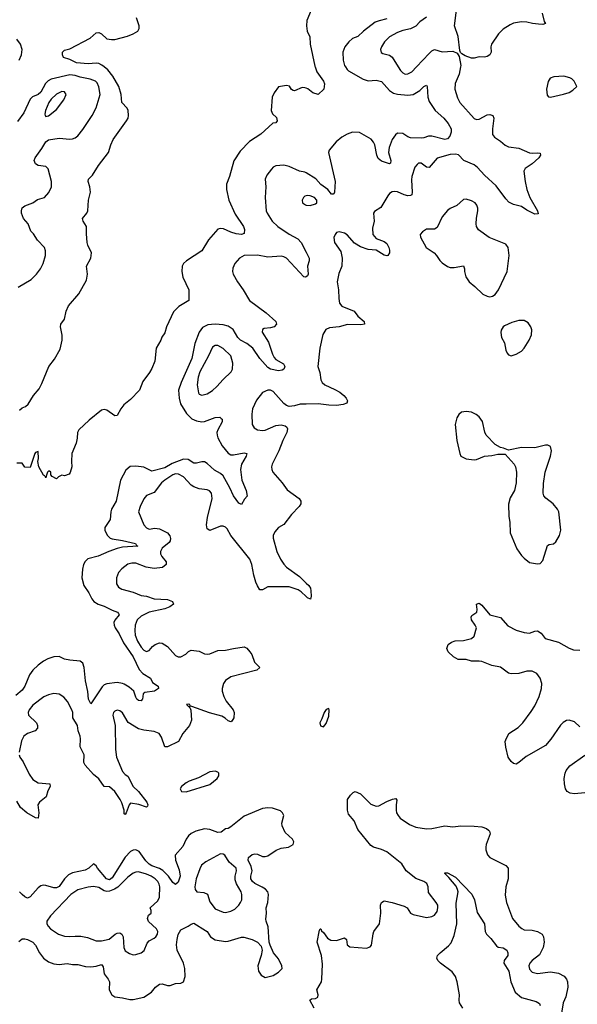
# Model space of a CAD drawing. Header units: inches. Extents: x 1603819 to 1745079, y 385938 to 533966.
# Tile 22 of 256: x 1617831 to 1622052, y 402899 to 410357. Entities that reach past the tile are written whole.
import ezdxf

# ---------------------------------------------------------------- set-up
doc = ezdxf.new("R2010")
doc.units = ezdxf.units.IN
doc.header["$MEASUREMENT"] = 0
for name, color, linetype in [('B6410', 7, 'Continuous'), ('B6411', 7, 'Continuous'), ('B6420', 7, 'Continuous'), ('B6421', 7, 'Continuous')]:
    doc.layers.add(name, color=color, linetype=linetype)

msp = doc.modelspace()

# ---------------------------------------------------------------- linework, layer by layer
at = {"layer": 'B6410', "color": 5}
for points, elevation in [([(1617819.3, 408330), (1617918, 408390), (1617957.6, 408430), (1617987.6, 408470), (1618009.8, 408510.2), (1618027.2, 408570), (1618027.1, 408607.1), (1618017.6, 408630), (1617966.2, 408686.2), (1617935.1, 408735), (1617915.4, 408755.4), (1617895.1, 408810), (1617859.7, 408850), (1617844.7, 408890), (1617844.2, 408910), (1617850, 408930.4), (1617870, 408946.4), (1617930, 408970.3), (1617965.1, 408994.9), (1618017.6, 409010), (1618051.3, 409048.7), (1618070.8, 409090), (1618070.8, 409130), (1618046.4, 409226.4), (1618030, 409244), (1617970, 409253.3), (1617950, 409266), (1617941.8, 409290), (1617947.1, 409310), (1617998.7, 409381.3), (1618027.7, 409432.3), (1618050, 409447.8), (1618130, 409459.6), (1618210, 409452.6), (1618230, 409454.9), (1618250, 409461.7), (1618270, 409476.5), (1618310, 409523.7), (1618378.9, 409630), (1618408.7, 409690), (1618439.4, 409790), (1618430, 409849.3), (1618417.4, 409877.5), (1618405.6, 409890), (1618365.4, 409905.4), (1618290, 409920.6), (1618250, 409933.8), (1618210, 409938.5), (1618070, 409905), (1618047, 409893), (1618026, 409874), (1617990, 409808.2), (1617970, 409789.9), (1617928, 409772), (1617910, 409753.7), (1617861.6, 409650), (1617815.5, 409584.5)], 360), ([(1617830, 407398), (1617850, 407418), (1617874, 407426), (1617894.6, 407445.4), (1617935.3, 407510), (1617978, 407562), (1617998.9, 407601.1), (1618051.6, 407730), (1618093.6, 407786.4), (1618138.3, 407861.7), (1618151.8, 407928.2), (1618153.3, 407966.7), (1618140.5, 408030), (1618143, 408050), (1618170.5, 408089.5), (1618183.9, 408150), (1618201.4, 408190), (1618279.1, 408280.9), (1618337.3, 408382.7), (1618345.1, 408430), (1618337.2, 408490), (1618369.7, 408550), (1618373.6, 408590), (1618346.6, 408650), (1618342.7, 408670), (1618335.5, 408735.5), (1618336, 408790), (1618312.7, 408830), (1618307, 408850), (1618338, 408890), (1618347, 408910), (1618351.8, 408990), (1618367, 409050), (1618362.9, 409090), (1618349.6, 409130), (1618352.5, 409147.5), (1618381.2, 409178.8), (1618427.9, 409252.1), (1618503.7, 409350), (1618521.6, 409410), (1618539.6, 409450), (1618639.7, 409590), (1618651.1, 409610), (1618653.7, 409630), (1618651, 409670), (1618645.3, 409685.3), (1618603.9, 409730), (1618600.3, 409790), (1618580.7, 409850), (1618536.1, 409930), (1618497.9, 409977.9), (1618469.2, 410000)], 340), ([(1620000, 409837), (1619990, 409841.6), (1619970, 409843.5), (1619910, 409818.4), (1619901, 409821), (1619887.7, 409827.7), (1619874.2, 409854.2), (1619850, 409859.3), (1619791, 409849), (1619757.3, 409802.7), (1619742, 409770), (1619734, 409670), (1619744.5, 409644.5), (1619775.9, 409615.9), (1619778.8, 409590), (1619770, 409575.3), (1619747.5, 409572.5), (1619656, 409490), (1619570, 409434), (1619499, 409361), (1619452.6, 409287.4), (1619420.2, 409170), (1619397.6, 409110), (1619396.9, 409070), (1619412.9, 408990), (1619463.2, 408883.2), (1619524.9, 408790), (1619533.4, 408766.6), (1619530, 408738), (1619510.6, 408729.4), (1619470, 408735.1), (1619430, 408746.4), (1619372.6, 408772.6), (1619350, 408775.8), (1619330, 408769.7), (1619260.9, 408690), (1619210, 408606.9), (1619093.4, 408530), (1619071.6, 408510), (1619060.9, 408490), (1619057.8, 408450), (1619067.1, 408407.1), (1619110.5, 408309.5), (1619111.3, 408230), (1619036.1, 408183.9), (1618995.3, 408144.7), (1618942, 408030), (1618930, 407985.2), (1618907, 407953), (1618900.5, 407930), (1618864.9, 407870), (1618852.7, 407770), (1618830, 407715.3), (1618814.6, 407685.4), (1618762.8, 407617.2), (1618738.8, 407550), (1618670, 407479), (1618619.8, 407440.2), (1618596, 407410), (1618570, 407358), (1618550, 407355.3), (1618490, 407399.5), (1618470, 407404.5), (1618450, 407399.5), (1618355.9, 407324.1), (1618278.8, 407250), (1618267.7, 407230), (1618267.1, 407187.1), (1618259.1, 407150), (1618224.9, 407070), (1618222, 407010), (1618226.8, 406970), (1618214, 406926), (1618205.4, 406914.6), (1618170, 406902), (1618150, 406908), (1618125.4, 406894.6), (1618110, 406878), (1618076.4, 406896.4), (1618066, 406910), (1618066, 406930), (1618056.4, 406936.4), (1618050, 406938), (1618042, 406930), (1618032.7, 406907.3), (1618030, 406886), (1618022, 406902), (1618010, 406906), (1617975.3, 406970), (1617968, 407010), (1617972.9, 407032.9), (1617970, 407086), (1617950, 407078), (1617946, 407070), (1617910, 406966), (1617870, 406968), (1617850, 406998), (1617810, 406998)], 340), ([(1620000, 409196.5), (1619990, 409202.6), (1619950, 409208.8), (1619870, 409245.6), (1619830, 409254.8), (1619770.2, 409249.8), (1619750, 409238.4), (1619735.9, 409224.1), (1619701.1, 409178.9), (1619690.3, 409150), (1619695.3, 409090), (1619690.3, 409010), (1619697.6, 408910), (1619703.1, 408890), (1619742, 408830), (1619784.6, 408790), (1619870, 408731.7), (1619936.6, 408696.6), (1619962.7, 408670), (1620000, 408595.3)], 360), ([(1620000, 409023), (1619990, 409019.6), (1619979.3, 409010), (1619968.7, 408990), (1619970.5, 408970), (1619993.4, 408953.4), (1620000, 408952.8)], 380), ([(1620000, 408410), (1619993.7, 408406.3), (1619982.6, 408410), (1619851.7, 408550), (1619830, 408561.4), (1619810, 408564.9), (1619710, 408558.5), (1619630, 408572.6), (1619530, 408571.6), (1619494.9, 408550), (1619458.7, 408510), (1619444.4, 408475.6), (1619442.6, 408450), (1619447, 408430), (1619478.9, 408370), (1619522.8, 408310), (1619570.2, 408230.2), (1619695.5, 408135.5), (1619770.4, 408070), (1619774.3, 408050), (1619757, 408030), (1619730, 408021.8), (1619682, 408018), (1619668.2, 408010), (1619667, 407990), (1619715.2, 407915.2), (1619744.3, 407824.3), (1619757.2, 407797.2), (1619770, 407782.6), (1619828.9, 407750), (1619838.9, 407730), (1619836.7, 407723.3), (1619830.4, 407710), (1619818.2, 407701.8), (1619790, 407696.8), (1619730, 407710.9), (1619710, 407722), (1619648.9, 407790), (1619594.6, 407870), (1619550, 407904), (1619501.5, 407930), (1619482.8, 407950), (1619446.3, 408010), (1619410, 408036.4), (1619370, 408046), (1619310, 408049.9), (1619255.4, 408044.6), (1619213.8, 408026.2), (1619188.9, 407991.1), (1619156.5, 407903.5), (1619134.1, 407790), (1619052.4, 407610), (1619031.9, 407550), (1619036.9, 407490), (1619047.7, 407447.7), (1619094.1, 407374.1), (1619134.6, 407334.6), (1619170, 407317.8), (1619210, 407310.2), (1619230, 407312.8), (1619310, 407343.6), (1619345.1, 407345.1), (1619357.1, 407337.1), (1619362.4, 407330), (1619362.6, 407310), (1619330, 407249.3), (1619324.2, 407230), (1619325.2, 407210), (1619330.2, 407190), (1619362.8, 407130), (1619410, 407073.8), (1619430, 407062), (1619450, 407059.7), (1619530, 407077.2), (1619551.2, 407071.2), (1619545.2, 407050), (1619510.9, 406990), (1619502.7, 406950), (1619513.1, 406870), (1619546.4, 406790), (1619552.7, 406747.3), (1619533.7, 406726.3), (1619510, 406685.2), (1619490, 406696), (1619448.4, 406750), (1619421.5, 406810), (1619370, 406901.7), (1619350, 406920.3), (1619305.2, 406945.2), (1619250, 406996.5), (1619230, 407006.8), (1619210, 407007.7), (1619170, 406997.1), (1619150, 406998.8), (1619106.6, 407026.7), (1619070, 407027.2), (1618985.3, 406994.7), (1618930, 406961.7), (1618830, 406936.4), (1618770, 406966.3), (1618710, 406974.8), (1618668.4, 406971.6), (1618634.2, 406945.8), (1618592.8, 406870), (1618562.4, 406710), (1618526.9, 406650), (1618520.8, 406630), (1618516, 406570), (1618475.3, 406510), (1618474.9, 406490), (1618493.4, 406453.4), (1618516.3, 406430), (1618530, 406424), (1618610, 406412.1), (1618706.8, 406390), (1618714.4, 406374.4), (1618724.7, 406370), (1618610, 406361), (1618568.1, 406351.9), (1618505.5, 406330), (1618425.4, 406294.6), (1618347.7, 406272.3), (1618326, 406254), (1618314.4, 406230), (1618305.9, 406194.2), (1618300.3, 406130), (1618315.3, 406070), (1618355.5, 406015.5), (1618377.4, 405970), (1618392.2, 405950), (1618424.9, 405930), (1618470, 405914.2), (1618530, 405883.2), (1618570.6, 405870), (1618578.9, 405858.9), (1618583.8, 405850), (1618551.3, 405808.7), (1618543.6, 405790), (1618544.9, 405770), (1618553.7, 405750), (1618584, 405704), (1618617.2, 405637.2), (1618690, 405531.5), (1618735.9, 405435.9), (1618764, 405404), (1618820.3, 405370), (1618836.7, 405336.7), (1618879.1, 405310), (1618880.5, 405290), (1618850.2, 405269.8), (1618779.3, 405260.7), (1618766.4, 405250), (1618760.3, 405210), (1618755.9, 405204.1), (1618750, 405198.7), (1618730, 405199.7), (1618717.6, 405210), (1618710, 405225.2), (1618696.2, 405270), (1618660.5, 405300.5), (1618623, 405323), (1618609.8, 405329.8), (1618570, 405335.6), (1618490, 405325.3), (1618470, 405319.1), (1618455.7, 405304.3), (1618370, 405176), (1618351.2, 405211.2), (1618347.3, 405267.3), (1618329.8, 405350), (1618319.5, 405450), (1618310, 405482), (1618290, 405497.2), (1618210, 405504.5), (1618170, 405514.5), (1618130, 405532.3), (1618090, 405531.8), (1618043.8, 405516.2), (1618010, 405497.6), (1617970, 405468), (1617930, 405429.7), (1617905.9, 405394.1), (1617870, 405309.6), (1617850, 405279.6), (1617800.9, 405239.1)], 360), ([(1620000, 407445.8), (1619955.1, 407444.9), (1619910, 407431.3), (1619870, 407427), (1619850, 407434), (1619830, 407449.5), (1619750, 407540.4), (1619730, 407550.8), (1619710, 407550.8), (1619670, 407532.8), (1619623.9, 407476.1), (1619594, 407410), (1619588.2, 407370), (1619591.5, 407290), (1619605.1, 407265.1), (1619630, 407250.3), (1619670, 407245.6), (1619690, 407248.5), (1619770, 407284), (1619810, 407288.9), (1619840.3, 407280.3), (1619852.4, 407270), (1619857.1, 407257.1), (1619853.6, 407230), (1619822, 407170), (1619793.2, 407090), (1619741.3, 406990), (1619736.4, 406970), (1619738.4, 406950), (1619746.7, 406930), (1619818.6, 406850), (1619855.9, 406795.9), (1619946.9, 406730), (1619959, 406710), (1619960.2, 406690), (1619946.2, 406670), (1619887.3, 406610), (1619830, 406532.8), (1619790, 406509.4), (1619761.3, 406478.7), (1619750.5, 406450), (1619750.4, 406430), (1619776.9, 406330), (1619805.8, 406270), (1619830, 406233.7), (1619850.3, 406210), (1619950, 406139.6), (1620000, 406090.1)], 380), ([(1620000, 405987.2), (1619962.8, 406022.8), (1619938.1, 406038.1), (1619870, 406061.6), (1619710, 406062.2), (1619670, 406038.4), (1619650, 406039.5), (1619630, 406067.6), (1619617.3, 406097.3), (1619602.8, 406150), (1619588.8, 406230), (1619573.1, 406270), (1619429.8, 406450), (1619401.7, 406501.7), (1619390, 406513.3), (1619370, 406519.8), (1619350, 406519.8), (1619270, 406487.1), (1619250, 406500.7), (1619245.9, 406530), (1619252.7, 406587.3), (1619289.1, 406730), (1619283.5, 406770), (1619268.4, 406788.4), (1619250, 406795.4), (1619190, 406804.1), (1619150, 406819.8), (1619130, 406831.7), (1619070, 406895), (1619033.4, 406913.4), (1619010, 406916.4), (1618990, 406910.4), (1618930.1, 406870), (1618905.5, 406850), (1618850, 406776.5), (1618790, 406753.6), (1618771.3, 406728.7), (1618742, 406670), (1618731.3, 406630), (1618770.3, 406530), (1618790, 406507.2), (1618810, 406498.9), (1618853.4, 406506.6), (1618890, 406501.2), (1618950, 406470.2), (1618967, 406447.1), (1618972.6, 406427.4), (1618970.2, 406410), (1618962.8, 406397.2), (1618910, 406353.3), (1618897.5, 406330), (1618897.8, 406310), (1618906.2, 406290), (1618939.1, 406250), (1618939.1, 406230), (1618912.2, 406207.8), (1618850, 406199.4), (1618789.5, 406209.5), (1618710, 406239.9), (1618679.7, 406240.3), (1618650, 406231.9), (1618603.1, 406196.9), (1618578.4, 406170), (1618563.2, 406130), (1618564, 406084), (1618578, 406058), (1618603.6, 406043.6), (1618690, 406021.7), (1618750, 405996.6), (1618790, 405990.1), (1618850, 405971.1), (1618950, 405965), (1618987.7, 405950), (1618994, 405930), (1618968.2, 405910), (1618930, 405894.2), (1618810.1, 405869.9), (1618750, 405838.5), (1618721.1, 405810), (1618704, 405770), (1618701.3, 405730), (1618704.9, 405695.1), (1618722.7, 405650), (1618750, 405603.8), (1618770, 405582), (1618790, 405572.4), (1618810, 405578.9), (1618837.2, 405610), (1618855.9, 405624.1), (1618890, 405635.8), (1618910, 405634), (1618950.5, 405610), (1619010, 405540.3), (1619030, 405531.6), (1619050, 405531.4), (1619087.8, 405550), (1619110, 405570.3), (1619130, 405581.3), (1619190, 405574), (1619230, 405554.7), (1619250, 405551), (1619270, 405553.2), (1619330, 405578.7), (1619390, 405581.1), (1619450, 405594.9), (1619530, 405606), (1619550, 405595.5), (1619573, 405570), (1619587.5, 405547.5), (1619608.8, 405490), (1619648, 405450), (1619624.9, 405430), (1619430, 405379.3), (1619388.6, 405351.4), (1619372.9, 405330), (1619363.6, 405290), (1619364.7, 405270), (1619376.1, 405230), (1619394.3, 405194.3), (1619446.5, 405130), (1619454.2, 405110), (1619452.2, 405070), (1619435.6, 405044.4), (1619430, 405039.7), (1619410, 405045.1), (1619387.2, 405067.2), (1619360.7, 405080.7), (1619266.5, 405106.5), (1619133.6, 405153.6), (1619120.4, 405160.4), (1619118, 405170), (1619110, 405173.2), (1619094, 405170), (1619110, 405154), (1619118, 405158), (1619114, 405150), (1619122, 405142), (1619126.4, 405126.4), (1619130.4, 405050.4), (1619124.9, 405030), (1619115.8, 405010), (1619067, 404950), (1619034, 404890), (1618950, 404849), (1618929.9, 404849.9), (1618903.8, 404923.8), (1618886, 404950), (1618850, 404965), (1618770, 404975.5), (1618730, 404985.8), (1618652.5, 405032.5), (1618610, 405107.6), (1618590, 405122.2), (1618570, 405128.3), (1618550, 405120.5), (1618540.3, 405110), (1618535.6, 405090), (1618552.8, 405010), (1618555.4, 404830), (1618563.5, 404770), (1618610, 404661.5), (1618630, 404639.7), (1618650, 404627), (1618690, 404549.1), (1618730, 404510.2), (1618792.5, 404430), (1618801.5, 404410), (1618799.4, 404400.6), (1618790, 404393.3), (1618732.7, 404412.7), (1618670, 404423), (1618660.3, 404410), (1618638, 404350), (1618630, 404336.9), (1618622.2, 404342.2), (1618622.4, 404370), (1618604.1, 404424.1), (1618591.3, 404451.3), (1618550, 404510.9), (1618510, 404546.4), (1618469.9, 404549.9), (1618430, 404606.6), (1618390, 404640.9), (1618325.5, 404710), (1618316.2, 404730), (1618318.7, 404790), (1618288.4, 404850), (1618292.4, 404910), (1618288.5, 404930), (1618274, 404970), (1618267.5, 405010), (1618234.1, 405070), (1618232.2, 405110), (1618225.7, 405130), (1618192.4, 405192.4), (1618164.3, 405224.3), (1618130, 405247.2), (1618090, 405252.7), (1618050, 405243.7), (1618012.6, 405227.4), (1617930, 405165.8), (1617902.2, 405130), (1617895.2, 405110), (1617897.8, 405090), (1617957.8, 405030), (1617966.7, 405010), (1617965.3, 404990), (1617949.3, 404970.7), (1617890, 404951.4), (1617863.5, 404930), (1617845.7, 404894.3), (1617826.8, 404810)], 380), ([(1617826.3, 404790), (1617831.9, 404771.9), (1617856.3, 404736.3), (1617901.6, 404641.6), (1617930, 404603.2), (1617970, 404576), (1618059.1, 404570), (1618062.4, 404550), (1618043.9, 404516.1), (1618032, 404470), (1617982, 404430), (1617967.2, 404410), (1617976.9, 404350), (1617970.3, 404309.7), (1617950, 404311.3), (1617884.2, 404350), (1617838, 404390), (1617810, 404437.4)], 380), ([(1617824.2, 403375.8), (1617850, 403394.4), (1617870, 403395.8), (1617890, 403391.3), (1617929.5, 403370.5), (1617950, 403347.2), (1617981.1, 403290), (1618010, 403249.1), (1618050, 403220.2), (1618090, 403206.7), (1618130, 403201.5), (1618190, 403207.1), (1618230, 403199.6), (1618270, 403200.8), (1618330, 403186), (1618370, 403182.3), (1618410, 403188.1), (1618450, 403201.3), (1618462, 403182), (1618470.2, 403130), (1618501.3, 403090), (1618510.2, 403070), (1618509.2, 403010), (1618527.4, 402970), (1618550, 402954.9), (1618610, 402948), (1618665.4, 402934.6), (1618690, 402935.3), (1618770, 402954), (1618828.8, 402991.2), (1618858.2, 403030), (1618890, 403051.5), (1618910, 403054.3), (1618950, 403042.2), (1618970, 403041.5), (1619010, 403056), (1619050, 403058.4), (1619071.2, 403068.8), (1619083.5, 403110), (1619081, 403170), (1619072, 403210), (1619023.2, 403310), (1619018.1, 403350), (1619022.9, 403390), (1619031.7, 403428.3), (1619050, 403463.1), (1619105.1, 403490), (1619130, 403507.2), (1619150, 403513.4), (1619238.7, 403458.7), (1619249.5, 403449.5), (1619274.7, 403410), (1619310, 403387.9), (1619390, 403375.4), (1619410, 403377.8), (1619508.9, 403408.9), (1619528.1, 403408.1), (1619590.2, 403390.2), (1619630, 403368.9), (1619658.8, 403338.8), (1619665.4, 403310), (1619659.7, 403270), (1619633.6, 403190), (1619637.4, 403150), (1619659.7, 403119.7), (1619690, 403103.2), (1619750, 403117.5), (1619790, 403141.5), (1619817.2, 403170), (1619814.2, 403190), (1619790, 403244.4), (1619751.9, 403290), (1619726, 403346), (1619719.8, 403370), (1619712.7, 403487.3), (1619695.7, 403530), (1619695.3, 403544.7), (1619699.5, 403590), (1619696.2, 403630), (1619710.4, 403670), (1619713.8, 403730), (1619708.2, 403750), (1619690.6, 403770.6), (1619667, 403787), (1619610, 403814.1), (1619593.2, 403830), (1619581, 403850), (1619581.1, 403870), (1619591.6, 403910), (1619583.4, 403943.4), (1619561.2, 403990), (1619563.9, 404010), (1619590, 404033.1), (1619610, 404038), (1619630, 404035.7), (1619670, 404019.8), (1619690, 404017.6), (1619710, 404024), (1619772.4, 404067.6), (1619810, 404080.7), (1619865.2, 404090), (1619900.9, 404110), (1619907, 404130), (1619895.6, 404150), (1619840.6, 404200.6), (1619816.9, 404250), (1619815.4, 404270), (1619829.4, 404330), (1619819.3, 404350), (1619804.2, 404364.2), (1619744.9, 404384.9), (1619708.2, 404388.2), (1619670, 404382.2), (1619530, 404324.2), (1619430, 404242.4), (1619410, 404231.6), (1619390, 404227.6), (1619356.1, 404203.9), (1619330, 404200.2), (1619270, 404224.5), (1619230, 404229.1), (1619163.7, 404210), (1619130, 404191.9), (1619110, 404174.5), (1619092.1, 404150), (1619064.8, 404095.2), (1619007.8, 404030), (1619009.5, 403990), (1619038.8, 403918.8), (1619044.5, 403870), (1619030, 403824.1), (1619010, 403807.2), (1618990, 403822.2), (1618957.9, 403870), (1618913.5, 403913.5), (1618888.8, 403928.8), (1618830, 403949), (1618810, 403960.5), (1618785.4, 403985.4), (1618735.5, 404055.5), (1618710, 404068), (1618690, 404066.7), (1618670, 404056.3), (1618630, 404012.6), (1618530, 403857.3), (1618510, 403843), (1618488.4, 403848.4), (1618419.8, 403930), (1618410, 403947.6), (1618390, 403962.7), (1618355.5, 403930), (1618325.6, 403914.4), (1618230, 403894.8), (1618199.8, 403880.2), (1618170.1, 403849.9), (1618130, 403792.8), (1618110, 403781), (1618090, 403780.2), (1618030, 403798.4), (1618010, 403800.5), (1617990, 403796), (1617970, 403781.1), (1617910, 403712.2), (1617890, 403703.9), (1617870, 403712.2), (1617850, 403729.7), (1617829.9, 403749.9)], 420)]:
    msp.add_lwpolyline(points, dxfattribs=dict(at, elevation=elevation))
for points, elevation in [([(1618150, 409812.9), (1618110, 409791.6), (1618070, 409753.8), (1618052.1, 409730), (1618026.2, 409670), (1618022.2, 409642.2), (1618023.8, 409630), (1618030, 409623.8), (1618050, 409627.8), (1618110, 409676.9), (1618166.3, 409750), (1618181.6, 409790), (1618170.9, 409810.9)], 380), ([(1619330, 407889.7), (1619310, 407889.6), (1619290, 407875.6), (1619260.6, 407810), (1619195.6, 407690), (1619180.7, 407650), (1619174.4, 407590), (1619184, 407530), (1619190, 407521.3), (1619210, 407513.7), (1619250, 407523.6), (1619290, 407548.9), (1619322.1, 407577.9), (1619370, 407632.2), (1619430.9, 407689.1), (1619442.6, 407710), (1619444.9, 407755.1), (1619428.5, 407810), (1619370, 407867.2)], 380), ([(1619310, 404665.7), (1619270, 404659.8), (1619184.2, 404615.8), (1619114.9, 404590), (1619090, 404576.2), (1619056, 404550), (1619045.5, 404530), (1619054.8, 404510), (1619090, 404507.7), (1619270, 404565.2), (1619325.1, 404610), (1619338.7, 404630), (1619339.6, 404650), (1619330, 404658.7)], 420), ([(1619350, 404038), (1619240.8, 403979.2), (1619208, 403952), (1619194.2, 403925.8), (1619167.9, 403850), (1619157, 403790), (1619158, 403770), (1619172.3, 403752.3), (1619226.1, 403746.1), (1619253, 403733), (1619270, 403674.8), (1619310, 403621.6), (1619370, 403596.4), (1619390, 403594.9), (1619430, 403604.4), (1619459.4, 403620.6), (1619489.5, 403650), (1619502.9, 403670), (1619511.3, 403690), (1619511.7, 403730), (1619507.2, 403750), (1619471.5, 403811.5), (1619461.3, 403841.3), (1619461.6, 403870), (1619473.2, 403910), (1619469.8, 403930), (1619416.9, 403976.9), (1619384.4, 404030), (1619370, 404037)], 440), ([(1618730, 403902), (1618710, 403900.5), (1618690, 403892.5), (1618650, 403863), (1618573.3, 403786.7), (1618548.7, 403771.3), (1618510, 403756.4), (1618490, 403754.9), (1618470, 403759.9), (1618430, 403784.1), (1618390, 403792.5), (1618350, 403787.2), (1618270, 403765.4), (1618218.9, 403730), (1618064.9, 403570), (1618035.6, 403530), (1618035.8, 403510), (1618045.3, 403490), (1618064.4, 403470), (1618124, 403430), (1618170, 403416.5), (1618210, 403412.3), (1618250, 403416.5), (1618294.6, 403414.6), (1618344.8, 403404.8), (1618410, 403381.1), (1618450, 403379), (1618507.1, 403392.9), (1618552.7, 403430), (1618570, 403438.7), (1618590, 403439.5), (1618604.9, 403430), (1618614.4, 403410), (1618619.5, 403330), (1618630, 403304.9), (1618663.4, 403283.4), (1618690, 403274), (1618710, 403275.3), (1618750, 403288.7), (1618774.3, 403305.7), (1618797.1, 403362.9), (1618810, 403380.4), (1618850, 403399.3), (1618860.7, 403410), (1618873, 403430), (1618875.8, 403450), (1618867.1, 403470), (1618805.7, 403525.7), (1618797.2, 403550), (1618806.3, 403573.7), (1618826.6, 403590), (1618826.6, 403610), (1618817.6, 403630), (1618875.8, 403684.2), (1618890.5, 403709.5), (1618892.3, 403790), (1618887.5, 403810), (1618876.3, 403830), (1618857.3, 403850), (1618826.2, 403870), (1618790, 403885.4)], 440)]:
    msp.add_lwpolyline(points, close=True, dxfattribs=dict(at, elevation=elevation))
at = {"layer": 'B6411', "color": 5}
for points, elevation in [([(1618469.2, 410000), (1618452.7, 410012.7), (1618430, 410024), (1618410, 410027.3), (1618350, 410021.2), (1618262, 410030), (1618210, 410056), (1618162, 410070), (1618154, 410090), (1618154, 410110), (1618170, 410126), (1618210, 410136.3), (1618363.7, 410216.3), (1618410, 410258), (1618430, 410260.5), (1618450, 410248.4), (1618490, 410212.6), (1618525.3, 410205.3), (1618550, 410206.8), (1618647.4, 410232.6), (1618690.7, 410249.3), (1618724.2, 410270), (1618735.4, 410290), (1618734.5, 410310), (1618714, 410370)], 340), ([(1617827.9, 410050), (1617845, 410090), (1617850.5, 410130), (1617836, 410170), (1617809.2, 410210)], 360)]:
    msp.add_lwpolyline(points, dxfattribs=dict(at, elevation=elevation))
at = {"layer": 'B6420', "color": 5}
for points, elevation in [([(1621167.3, 410000), (1621156.6, 409943.4), (1621127.6, 409872.4), (1621125.4, 409830), (1621144.6, 409764.6), (1621162.6, 409730), (1621270, 409608.4), (1621290, 409601.8), (1621310, 409604.3), (1621370, 409635.6), (1621390, 409639.1), (1621411.3, 409631.3), (1621420.2, 409610), (1621409.5, 409530), (1621410, 409488.2), (1621425.7, 409465.8), (1621470, 409436.5), (1621505.4, 409405.4), (1621530, 409394.5), (1621610, 409382.7), (1621690, 409349.2), (1621710, 409345), (1621750, 409348.4), (1621770, 409344.7), (1621774, 409330), (1621761.3, 409310), (1621710, 409264.7), (1621658, 409230), (1621648, 409210), (1621656.9, 409130), (1621669.1, 409070), (1621693.4, 409010), (1621751.7, 408910), (1621754.9, 408885.1), (1621730, 408884.2), (1621670, 408912.8), (1621630, 408941.1), (1621570, 408957.7), (1621534.6, 408974.6), (1621510, 408999.6), (1621438.2, 409098.2), (1621350, 409178.9), (1621296.7, 409236.7), (1621270, 409256.4), (1621194, 409290), (1621152.7, 409332.7), (1621130, 409337.1), (1621090, 409336.4), (1620990, 409308.2), (1620930, 409237.1), (1620910, 409239.6), (1620870, 409269.8), (1620850, 409268.7), (1620839.1, 409260.9), (1620821.3, 409238.7), (1620799.7, 409170), (1620797, 409143), (1620802.7, 409050), (1620798.3, 409030), (1620790, 409024.4), (1620770, 409023), (1620741.6, 409030), (1620690, 409052.4), (1620670, 409056.3), (1620650, 409054), (1620630, 409040.9), (1620616.5, 409023.5), (1620565.1, 408934.9), (1620515.6, 408904.4), (1620509, 408890), (1620514.9, 408830), (1620502.1, 408777.9), (1620503.8, 408730), (1620530, 408700.1), (1620590, 408677.8), (1620610, 408661.2), (1620625.1, 408630), (1620629.4, 408610), (1620629.3, 408590), (1620616.5, 408570), (1620610, 408567.5), (1620590, 408574.3), (1620530, 408611.4), (1620470, 408616.1), (1620410, 408637.2), (1620364.7, 408664.7), (1620310, 408728.4), (1620290, 408739.8), (1620250, 408749.6), (1620230, 408743.7), (1620219.3, 408730), (1620210, 408706), (1620213.7, 408670), (1620260.7, 408600.7), (1620272.2, 408550), (1620270.2, 408490), (1620246, 408434), (1620233.2, 408370), (1620244.1, 408310), (1620245.7, 408245.7), (1620252.4, 408210), (1620270, 408186.2), (1620361.7, 408150), (1620390.4, 408110), (1620439.5, 408070), (1620441, 408050), (1620413.5, 408046.5), (1620311.6, 408048.4), (1620250, 408029.8), (1620176.7, 408023.3), (1620148.8, 408011.2), (1620126.7, 407973.3), (1620102.3, 407870), (1620087.2, 407730), (1620103.7, 407683.7), (1620111.7, 407630), (1620121.3, 407610), (1620141.1, 407590), (1620216.4, 407556.4), (1620254.6, 407534.6), (1620285.8, 407510), (1620302.4, 407490), (1620311.5, 407470), (1620308.5, 407451.5), (1620278.8, 407441.2), (1620230, 407435.7), (1620170, 407437.7), (1620090, 407447.6), (1620000, 407445.8)], 380), ([(1620296.8, 410000), (1620310, 409979.1), (1620320.7, 409970), (1620430, 409906), (1620470, 409893.8), (1620530, 409898.6), (1620570, 409887.4), (1620630, 409820.2), (1620661.2, 409801.2), (1620690, 409791.6), (1620770, 409784.7), (1620810, 409790.2), (1620858.7, 409821.3), (1620890, 409851.7), (1620910, 409860.7), (1620915.3, 409850), (1620920.7, 409770), (1620930, 409738), (1620976, 409670), (1621041.7, 409610), (1621074.9, 409570), (1621095.8, 409530), (1621096.4, 409503.6), (1621086.2, 409473.8), (1621070, 409453.2), (1621050.2, 409449.8), (1620950, 409474.8), (1620926, 409474), (1620890, 409461.6), (1620870, 409459.6), (1620790, 409462), (1620768.9, 409468.9), (1620730, 409494), (1620690, 409496.9), (1620675.3, 409484.7), (1620650, 409449.6), (1620627.5, 409387.5), (1620621.7, 409350), (1620639.3, 409290), (1620637.3, 409270), (1620630, 409265.6), (1620570, 409284.5), (1620545.4, 409305.4), (1620533.3, 409330), (1620519.8, 409410), (1620509.9, 409429.9), (1620491.4, 409451.4), (1620403.2, 409503.2), (1620350, 409503.8), (1620309.7, 409490.3), (1620270, 409466.3), (1620227.3, 409432.7), (1620172.8, 409367.2), (1620169, 409350), (1620218.9, 409130), (1620213.6, 409050), (1620210, 409037.2), (1620204.9, 409035.1), (1620190, 409034), (1620162.8, 409070), (1620110, 409108.5), (1620072.3, 409152.3), (1620000, 409196.5)], 360), ([(1620066.8, 410000), (1620081.1, 409961.1), (1620130.4, 409890), (1620138.8, 409870), (1620132, 409830), (1620090, 409789.2), (1620050, 409802.7), (1620011.7, 409831.7), (1620000, 409837)], 340), ([(1620696, 410000), (1620712.9, 409972.9), (1620730, 409953.1), (1620750, 409945), (1620770, 409946.2), (1620798.5, 409961.5), (1620834.6, 410000)], 380), ([(1620000, 408952.8), (1620030, 408950.3), (1620070, 408961.3), (1620079.6, 408970), (1620079.7, 408990), (1620061.6, 409010), (1620030, 409023.1), (1620010, 409026.3), (1620000, 409023)], 380), ([(1620000, 408595.3), (1620022.6, 408550), (1620023.1, 408530), (1620008.4, 408490), (1620013.8, 408430), (1620010, 408416), (1620000, 408410)], 360), ([(1620000, 406090.1), (1620020.3, 406070), (1620031.1, 406051.1), (1620035.6, 406030), (1620037.6, 405990), (1620032, 405968), (1620010, 405977.6), (1620000, 405987.2)], 380), ([(1622070, 405001.8), (1622030, 405038.4), (1621990, 405052), (1621970, 405048), (1621946, 405034), (1621925.8, 405014.2), (1621851.6, 404908.4), (1621810, 404860.5), (1621664.9, 404775), (1621610, 404729.5), (1621590, 404719.3), (1621570, 404724), (1621550, 404739), (1621529.5, 404770), (1621510, 404846), (1621506.6, 404890), (1621510, 404902), (1621532.7, 404950), (1621603.6, 404996.4), (1621639.7, 405030), (1621703.8, 405116.2), (1621730, 405160.3), (1621763.2, 405230), (1621780.8, 405290), (1621783.1, 405330), (1621769.9, 405370), (1621744.6, 405404.6), (1621710, 405422.5), (1621670, 405421.6), (1621610, 405403.9), (1621550, 405401.2), (1621530, 405407), (1621470, 405453.6), (1621404.1, 405464.1), (1621330, 405495), (1621310, 405499.3), (1621250, 405497.7), (1621210, 405509.7), (1621150, 405511.5), (1621115.1, 405530), (1621073.2, 405570), (1621064.7, 405595.3), (1621074.6, 405625.4), (1621098.6, 405641.4), (1621127.5, 405652.5), (1621190, 405654.4), (1621250, 405668.7), (1621270, 405687.3), (1621287.6, 405750), (1621279.7, 405770), (1621251.1, 405810), (1621248.2, 405831.8), (1621254.7, 405845.3), (1621291.5, 405870), (1621295.1, 405890), (1621289.7, 405930.3), (1621310, 405937.1), (1621330, 405923.1), (1621390, 405850.3), (1621470, 405828.9), (1621526.7, 405766.7), (1621590, 405733.4), (1621650, 405716), (1621690, 405710.3), (1621730, 405726.5), (1621750, 405729), (1621778.3, 405710), (1621809.4, 405669.4), (1621910, 405642.4), (1621990, 405596.5), (1622023.7, 405583.7), (1622070, 405581.5)], 380), ([(1622110, 404500.3), (1622030, 404494.2), (1621997.8, 404497.8), (1621974, 404510), (1621962.6, 404530), (1621954.5, 404570), (1621953.1, 404610), (1621958.7, 404650), (1621967.2, 404670), (1621995.4, 404704.6), (1622110, 404786.7)], 380), ([(1620059.2, 402870), (1620027.4, 402930), (1620040, 402940), (1620070, 402944.4), (1620087.7, 402952.3), (1620091, 402970), (1620079.1, 403010), (1620115.8, 403070), (1620118.3, 403090), (1620122.2, 403202.2), (1620115.1, 403270), (1620082.2, 403370), (1620100.2, 403459.8), (1620106, 403470), (1620110.3, 403470.3), (1620115.9, 403455.9), (1620130, 403444), (1620161.2, 403401.2), (1620185.4, 403385.4), (1620230, 403381.8), (1620290, 403402), (1620306, 403390), (1620310.5, 403350), (1620330, 403335.8), (1620455.1, 403324.9), (1620484.8, 403335.2), (1620493.1, 403346.9), (1620506.6, 403433.4), (1620512.9, 403450), (1620553.5, 403510), (1620563.5, 403590), (1620562.9, 403650), (1620570, 403670.3), (1620581.1, 403678.9), (1620590, 403682.6), (1620650, 403671.4), (1620741.8, 403641.8), (1620763.6, 403630), (1620790, 403590.5), (1620810, 403578.7), (1620910, 403558), (1620950, 403563.1), (1620970, 403573.7), (1620990, 403601.6), (1620997.3, 403630), (1620995, 403650), (1620984.4, 403670), (1620925.5, 403745.5), (1620922.3, 403790), (1620913.4, 403813.4), (1620889.9, 403829.9), (1620830, 403851.6), (1620757.4, 403910), (1620722.7, 403962.7), (1620610, 404053.2), (1620570, 404071.5), (1620510, 404090.7), (1620490, 404102.5), (1620390, 404222.4), (1620362.4, 404290), (1620320.6, 404340.6), (1620311.6, 404370), (1620312.7, 404450), (1620336.2, 404483.8), (1620356, 404504), (1620370, 404510.8), (1620410, 404494), (1620490, 404414), (1620530, 404399), (1620550, 404401.7), (1620610, 404434.9), (1620653.4, 404453.4), (1620678.8, 404458.8), (1620685.4, 404445.4), (1620679.6, 404410), (1620680.8, 404370), (1620684, 404350), (1620694.6, 404330), (1620712.2, 404310), (1620781.8, 404261.8), (1620830, 404240.9), (1620911.1, 404228.9), (1620950, 404232), (1621050, 404251.4), (1621110, 404243.6), (1621170, 404251.5), (1621270, 404249.1), (1621330, 404242.3), (1621364, 404230), (1621378.7, 404218.7), (1621388, 404210), (1621392.4, 404190), (1621363.1, 404110), (1621360.3, 404090), (1621359.5, 404070), (1621371.5, 404031.5), (1621390.5, 404010), (1621510, 403951.5), (1621527.8, 403930), (1621527.8, 403850), (1621511.3, 403790), (1621506.1, 403726.1), (1621514.9, 403670), (1621560.3, 403550), (1621610, 403490.3), (1621632.6, 403472.6), (1621650, 403463.6), (1621710, 403460.7), (1621750.2, 403450.2), (1621784.9, 403430), (1621796.1, 403410), (1621801.3, 403370), (1621792.6, 403330), (1621765.8, 403274.2), (1621710, 403232.2), (1621691.7, 403210), (1621685.5, 403190), (1621690, 403164.9), (1621710, 403143.7), (1621750, 403133.1), (1621850, 403144.4), (1621910, 403135.3), (1621952, 403112), (1621970, 403090.4), (1621978.5, 403070), (1621980.8, 403030), (1621964.5, 402955.5), (1621945.4, 402910), (1621921.2, 402770)], 380), ([(1621185.3, 402870), (1621160.5, 402910), (1621156.9, 402930), (1621160.4, 402970), (1621142.4, 403070), (1621129.8, 403110), (1621105, 403145), (1621015.1, 403210), (1620997.2, 403230), (1620989.3, 403250), (1620994, 403270), (1621012.7, 403290), (1621077.6, 403342.4), (1621095.9, 403364.1), (1621119.6, 403420.4), (1621138.9, 403510), (1621135.6, 403664.4), (1621149.6, 403750), (1621145.1, 403770), (1621134.3, 403794.3), (1621080.2, 403860.2), (1621049.3, 403890), (1621050, 403894), (1621070, 403896.3), (1621130, 403863), (1621253.7, 403733.7), (1621272.9, 403690), (1621294.2, 403594.2), (1621349, 403510), (1621354.9, 403450), (1621364.9, 403430), (1621397.6, 403397.6), (1621441, 403341), (1621453, 403333), (1621490, 403327.4), (1621517.4, 403310), (1621526, 403290), (1621525.7, 403270), (1621499.3, 403230), (1621495.3, 403210), (1621534.5, 403150), (1621548.7, 403070), (1621581.8, 402990), (1621630, 402950.3), (1621740.4, 402920.4), (1621765.9, 402905.8), (1621770.3, 402890)], 360)]:
    msp.add_lwpolyline(points, dxfattribs=dict(at, elevation=elevation))
at = {"layer": 'B6420', "color": 5, "elevation": 420}
for points in [[(1621950, 409928), (1621875.1, 409924.9), (1621846.9, 409913.1), (1621830.4, 409889.6), (1621819.5, 409830), (1621824.8, 409784.8), (1621832.7, 409772.7), (1621850, 409768.7), (1621948.2, 409791.8), (1621990, 409805.5), (1622018.4, 409821.6), (1622048.7, 409850), (1622029.2, 409890), (1622009.6, 409909.6), (1621996.3, 409916.3)], [(1621210, 408997.2), (1621190, 408995.1), (1621140.4, 408950), (1621090, 408926.3), (1621070, 408911.3), (1621030, 408864), (1620990, 408782.7), (1620970, 408769.8), (1620910, 408769.7), (1620879.5, 408750), (1620863.1, 408730), (1620863.7, 408710), (1620909, 408630), (1620967.9, 408590), (1620986.5, 408570), (1621010, 408533), (1621030, 408514.9), (1621070, 408488.4), (1621090, 408480.5), (1621120.2, 408479.8), (1621190, 408491.3), (1621198, 408470), (1621198, 408450), (1621207.3, 408410), (1621234, 408370), (1621276.5, 408336.5), (1621337.7, 408277.7), (1621370, 408261.6), (1621390, 408257.1), (1621410, 408261.6), (1621430, 408276.4), (1621455.1, 408310), (1621520.4, 408450), (1621535.4, 408570), (1621528.8, 408630), (1621510, 408656.2), (1621385.7, 408705.7), (1621304.3, 408764.3), (1621289.4, 408789.4), (1621286.1, 408810), (1621287.6, 408852.4), (1621298.3, 408910), (1621298.7, 408930), (1621292.4, 408952.4), (1621278.3, 408970), (1621250, 408985.5)], [(1621610, 408077.5), (1621556, 408064), (1621501.7, 408038.3), (1621490, 408029.3), (1621475.6, 408004.4), (1621472.5, 407987.5), (1621478.4, 407950), (1621499.6, 407910), (1621510, 407854.8), (1621521.1, 407830), (1621530, 407817.1), (1621550, 407810.3), (1621590, 407822.3), (1621630, 407846.4), (1621650, 407869.2), (1621687.3, 407930), (1621704.5, 407970), (1621708.3, 408008.3), (1621700.8, 408030), (1621679.7, 408059.7), (1621650, 408077.4)], [(1621210, 407389.6), (1621175.5, 407384.5), (1621154.4, 407365.6), (1621138.8, 407341.2), (1621128.2, 407291.8), (1621141.1, 407170), (1621161.6, 407070), (1621170.4, 407050.4), (1621210.4, 407030.4), (1621270, 407022.4), (1621290, 407024.9), (1621350, 407050.3), (1621405.4, 407054.6), (1621450, 407066.8), (1621504.7, 407064.7), (1621574, 406990), (1621583, 406970), (1621590.4, 406930), (1621588.2, 406850), (1621575.5, 406790), (1621544.7, 406735.3), (1621531.5, 406688.5), (1621533.6, 406593.6), (1621540.7, 406550), (1621544.4, 406470), (1621595.3, 406350), (1621630, 406299.3), (1621650, 406278), (1621690, 406246.7), (1621750, 406235.5), (1621770, 406237.3), (1621790, 406261), (1621825.4, 406374.6), (1621838, 406382), (1621872.3, 406387.7), (1621890, 406402), (1621917.6, 406450), (1621926.9, 406490), (1621910.9, 406630), (1621902.2, 406650), (1621869.9, 406689.9), (1621813.1, 406733.1), (1621798.9, 406750), (1621794, 406770), (1621795.6, 406844.4), (1621809.8, 406930.2), (1621848.2, 407050), (1621855.6, 407090), (1621850, 407125.2), (1621830, 407134), (1621810, 407133.7), (1621730, 407113.5), (1621630, 407116.2), (1621530, 407095.3), (1621492.1, 407112.1), (1621470, 407116), (1621430, 407139.3), (1621362.9, 407210), (1621352.2, 407232.2), (1621333.2, 407313.2), (1621309.7, 407349.7), (1621287, 407367), (1621250, 407383.6)], [(1620170, 405139), (1620150, 405132.7), (1620134.8, 405110), (1620119.3, 405060.7), (1620104, 405030), (1620108.1, 405008.1), (1620130, 405000.7), (1620150, 405026), (1620170, 405082), (1620173.3, 405130)]]:
    msp.add_lwpolyline(points, close=True, dxfattribs=at)
at = {"layer": 'B6421', "color": 5}
for points, elevation in [([(1620050, 410458), (1620004.9, 410350), (1620001.6, 410310), (1620006.7, 410270), (1620026, 410226), (1620028.8, 410170), (1620065, 410005), (1620066.8, 410000)], 340), ([(1621785.9, 410405.9), (1621802, 410342), (1621810, 410328.7), (1621790, 410319.6), (1621758.2, 410321.8), (1621712.8, 410327.2), (1621670, 410338.6), (1621630, 410341.5), (1621570, 410330.7), (1621543, 410317), (1621490, 410284), (1621455.8, 410250), (1621402.3, 410170), (1621397.3, 410150), (1621399.2, 410110), (1621390.2, 410090), (1621370, 410077.6), (1621350, 410073.5), (1621310, 410074.5), (1621270, 410064.2), (1621250, 410064.4), (1621203.3, 410083.3), (1621177.2, 410097.2), (1621168, 410108), (1621162, 410122), (1621149.8, 410230), (1621121.1, 410310), (1621140.5, 410450)], 380), ([(1620910, 410376.9), (1620860.2, 410339.8), (1620830, 410308), (1620790, 410286.8), (1620730, 410275), (1620690, 410259.9), (1620630, 410225.7), (1620592.5, 410190), (1620569.4, 410150), (1620563.2, 410130), (1620568.2, 410108.2), (1620580.5, 410100.5), (1620630, 410086.9), (1620650, 410073.8), (1620696, 410000)], 380), ([(1620610, 410361.9), (1620550.9, 410349.1), (1620523, 410337), (1620432.2, 410270), (1620390.2, 410229.8), (1620350, 410213.5), (1620321.3, 410190), (1620292, 410150), (1620278, 410110), (1620279.5, 410050), (1620290, 410010.8), (1620296.8, 410000)], 360), ([(1620834.6, 410000), (1620930, 410101.4), (1620950, 410120.6), (1620970, 410130.2), (1621030, 410113.8), (1621110, 410117.3), (1621142.8, 410102.8), (1621158, 410078), (1621169.2, 410010), (1621167.3, 410000)], 380)]:
    msp.add_lwpolyline(points, dxfattribs=dict(at, elevation=elevation))

doc.saveas('drawing.dxf')
